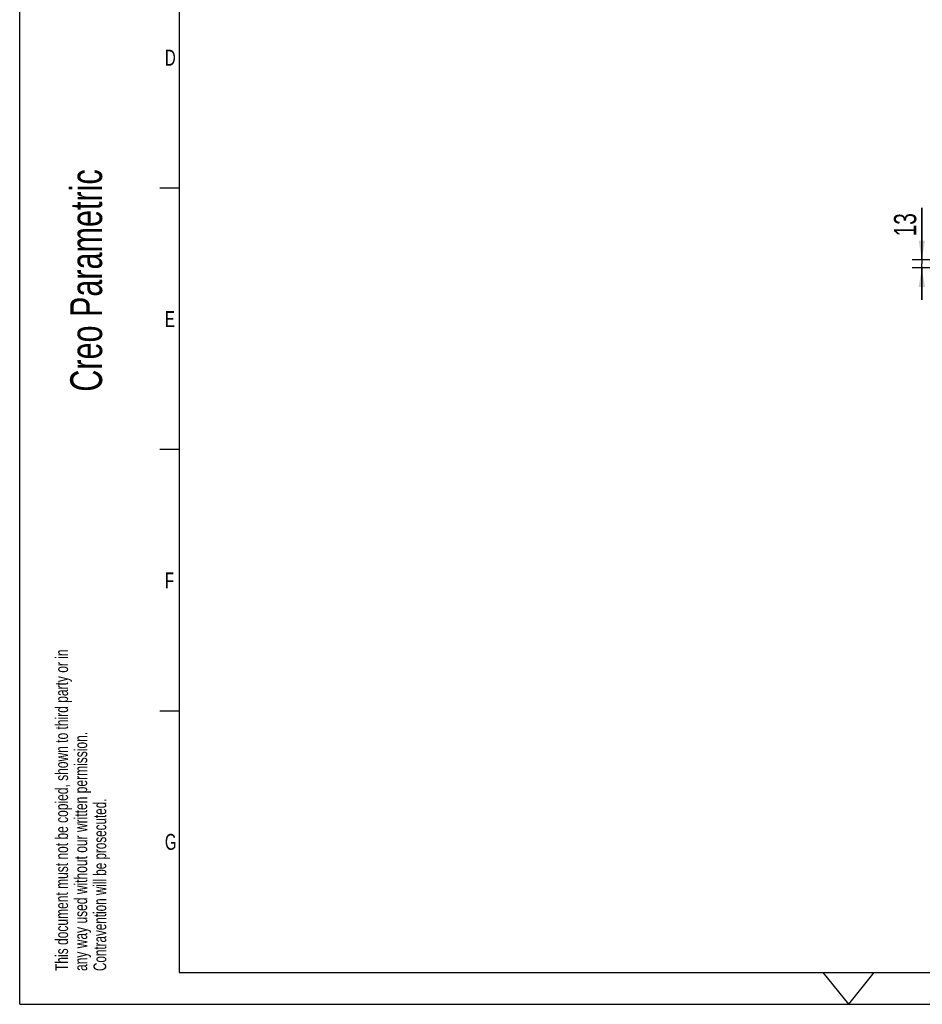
# Model space of a CAD drawing. Extents: x 0 to 420, y -81 to 390.
# Tile 1 of 18: x 0 to 142, y 0 to 154. Entities that reach past the tile are written whole.
import ezdxf

# ---------------------------------------------------------------- set-up
doc = ezdxf.new("R2010")
doc.units = 0
doc.header["$LTSCALE"] = 23.1
doc.layers.get('0').update_dxf_attribs({"linetype": 'CONTINUOUS'})
doc.layers.add('ASE_65_125-5_DXF_DIMENSION', color=7, linetype='CONTINUOUS')
doc.layers.add('ASE_65_125-5_DXF_FORMAT', color=7, linetype='CONTINUOUS')
doc.styles.get("Standard").update_dxf_attribs({"font": 'txt', "width": 0.7})
doc.dimstyles.new('DIMSTYLE_3', dxfattribs={"dimtxt": 3.5, "dimasz": 3, "dimexe": 1.5, "dimexo": 1, "dimgap": 0.875, "dimtad": 1, "dimdec": 3, "dimlfac": 10, "dimtxsty": 'STANDARD', "dimblk": '_ARROW_FILLED', "dimblk1": '_ARROW_FILLED', "dimblk2": '_ARROW_FILLED', "dimcen": 0.09, "dimazin": 3, "dimtp": 0.2, "dimtm": 0.2, "dimtfac": 1, "dimtdec": 3, "dimtofl": 0, "dimtmove": 0, "dimatfit": 3, "dimtolj": 1})

# ---------------------------------------------------------------- blocks, each defined once
blk = doc.blocks.new('SQS_LAGTEXT_BL0', base_point=(7.49, 145.42))
at = {"layer": 'ASE_65_125-5_DXF_FORMAT', "color": 7, "linetype": 'CONTINUOUS'}
for q in [(0, 14.98), (14.98, 0)]:
    blk.add_line((0, 0), q, dxfattribs=at)
for s, height, width, p in [('Creo Parametric', 4.9947, 0.71746, (12.92, 96.09)), ('This document must not be copied, shown to third party or in', 1.9979, 0.704762, (7.58, 5.22)), ('any way used without our written permission.', 1.9979, 0.705628, (10.58, 5.22)), ('Contravention will be prosecuted.', 1.9979, 0.684704, (13.57, 5.22))]:
    blk.add_text(s, height=height, rotation=90, dxfattribs=dict(at, width=width)).set_placement(p)
blk = doc.blocks.new('_ARROW_FILLED')
at = {"color": 0, "linetype": 'BYBLOCK'}
blk.add_solid([(0, 0), (-1, 0.167), (-1, -0.167)], dxfattribs=at)
blk = doc.blocks.new('*D4')
at = {"layer": 'ASE_65_125-5_DXF_DIMENSION', "color": 2, "linetype": 'CONTINUOUS'}
for p, q in [((141.47, 116.8), (141.47, 124.95)), ((141.47, 124.95), (141.47, 116.15)), ((156.12, 116.8), (139.97, 116.8)), ((141.47, 110.5), (141.47, 116.15)), ((156.12, 115.5), (139.97, 115.5)), ((141.47, 115.5), (141.47, 110.5))]:
    blk.add_line(p, q, dxfattribs=at)
at = {"layer": 'ASE_65_125-5_DXF_DIMENSION', "color": 2, "linetype": 'CONTINUOUS', "xscale": 3, "yscale": 3, "zscale": 3}
for p, rotation in [((141.47, 116.8), 270), ((141.47, 115.5), 90)]:
    blk.add_blockref('_ARROW_FILLED', p, dxfattribs=dict(at, rotation=rotation))
at = {"layer": 'ASE_65_125-5_DXF_DIMENSION', "color": 2, "linetype": 'CONTINUOUS', "insert": (137.09, 120.45), "char_height": 3.5, "width": 6.75, "attachment_point": 1, "rotation": 90}
blk.add_mtext('13', dxfattribs=at)

msp = doc.modelspace()

# ---------------------------------------------------------------- linework, layer by layer
at = {"layer": 'ASE_65_125-5_DXF_FORMAT', "color": 7, "linetype": 'CONTINUOUS'}
for p, q in [((-0.00158, -0.00152), (-0.00158, 296.99848)), ((24.99842, 291.99848), (24.99842, 4.99848)), ((24.99842, 127.99848), (21.99842, 127.99848)), ((24.99842, 86.99848), (21.99842, 86.99848)), ((24.99842, 45.99848), (21.99842, 45.99848)), ((24.99842, 4.99848), (414.99842, 4.99848)), ((129.99842, -0.00152), (126.00182, 4.99848)), ((129.99842, -0.00152), (133.99502, 4.99848)), ((-0.00158, -0.00152), (419.99842, -0.00152))]:
    msp.add_line(p, q, dxfattribs=at)

# ---------------------------------------------------------------- block references
msp.add_blockref('SQS_LAGTEXT_BL0', (7.49052, 145.42059), dxfattribs=at)

# ---------------------------------------------------------------- texts
at = {"layer": 'ASE_65_125-5_DXF_FORMAT', "color": 7, "linetype": 'CONTINUOUS', "char_height": 2.5, "attachment_point": 1}
for s, insert, width in [('D', (22.77171, 149.73026), 3.3928571), ('E', (22.77171, 108.73026), 2.6785714), ('F', (22.77171, 67.73026), 2.6785714), ('G', (22.77171, 26.73026), 2.9464286)]:
    msp.add_mtext(s, dxfattribs=dict(at, insert=insert, width=width))

# ---------------------------------------------------------------- dimensions: what is measured, and where the dimension line sits
at = {"layer": 'ASE_65_125-5_DXF_DIMENSION', "color": 2, "linetype": 'CONTINUOUS'}
dim = msp.add_linear_dim(base=(141.46722, 115.49691), p1=(157.11722, 116.79691), p2=(157.11722, 115.49691), angle=270, dimstyle='DIMSTYLE_3', dxfattribs=at)
dim.commit()
dim.dimension.update_dxf_attribs({"geometry": '*D4', "text_midpoint": (141.46722, 122.19608), "dimtype": 160})

doc.saveas('drawing.dxf')
